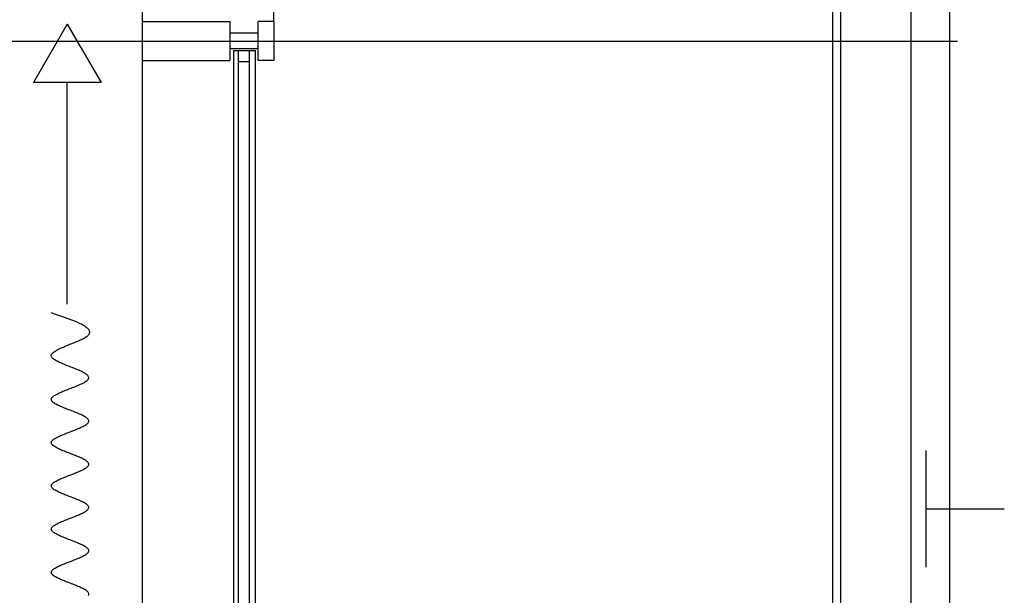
# Model space of a CAD drawing. Header units: millimetres. Extents: x 2502971067 to 2502991033, y 5626762590 to 5626807088.
# Tile 98 of 109: x 2502989598 to 2502990860, y 5626795699 to 5626796437. Entities that reach past the tile are written whole.
import ezdxf

# ---------------------------------------------------------------- set-up
doc = ezdxf.new("R2010")
doc.units = ezdxf.units.MM
for name, color, linetype in [('A_Fenster-Fassade', 2, 'Continuous'), ('A_Geländer', 2, 'Continuous'), ('A_Raster', 253, 'Continuous'), ('I_Möbel', 2, 'Continuous')]:
    doc.layers.add(name, color=color, linetype=linetype)

msp = doc.modelspace()

# ---------------------------------------------------------------- linework, layer by layer
at = {"layer": 'A_Fenster-Fassade'}
for p, q in [((2502989755, 5626772434.99819), (2502989755, 5626805959.996645)), ((2502989923.37799, 5626796435.00073), (2502989923.37799, 5626797584.99974)), ((2502989755, 5626796434.99745), (2502989867.189, 5626796434.99745)), ((2502989867.189, 5626796434.99645), (2502989867.189, 5626796384.99645)), ((2502989923.37799, 5626796435.00073), (2502989903.37799, 5626796435.00073)), ((2502989923.489, 5626796434.99645), (2502989903.489, 5626796434.99645)), ((2502989903.489, 5626796384.99545), (2502989903.489, 5626796434.99545)), ((2502989923.489, 5626796434.99545), (2502989923.489, 5626796384.99545)), ((2502989903.495, 5626796419.99645), (2502989867.195, 5626796419.99645)), ((2502989903.495, 5626796399.99645), (2502989867.195, 5626796399.99645)), ((2502989872.195, 5626796397.77366), (2502989900.195, 5626796397.77366)), ((2502989872.195, 5626795222.22722), (2502989872.195, 5626796397.77366)), ((2502989878.195, 5626795222.22722), (2502989878.195, 5626796397.77366)), ((2502989892.195, 5626795222.22722), (2502989892.195, 5626796397.77366)), ((2502989900.195, 5626795222.22722), (2502989900.195, 5626796397.77366)), ((2502989755, 5626796384.99745), (2502989867.189, 5626796384.99648)), ((2502989878.195, 5626796383.77366), (2502989892.195, 5626796383.77366)), ((2502989923.489, 5626796384.99645), (2502989903.489, 5626796384.99645))]:
    msp.add_line(p, q, dxfattribs=at)
at = {"layer": 'A_Geländer'}
for p, q in [((2502990639.999, 5626796410.002), (2502990639.999, 5626797610.003)), ((2502990740, 5626797610.003), (2502990740, 5626796410.002)), ((2502990790.001, 5626796410.002), (2502990790.001, 5626797610.003)), ((2502990639.999, 5626795210.002), (2502990639.999, 5626796409.999)), ((2502990740, 5626796409.999), (2502990740, 5626795210.002)), ((2502990790.001, 5626795210.002), (2502990790.001, 5626796409.999)), ((2502990760, 5626795746.57), (2502990760, 5626795885.001)), ((2502990760, 5626795810.001), (2502990860.001, 5626795810.001)), ((2502990760, 5626795735), (2502990760, 5626795746.57))]:
    msp.add_line(p, q, dxfattribs=at)
at = {"layer": 'A_Raster'}
for p, q in [((2502990650, 5626806160), (2502990650, 5626762660)), ((2502971300, 5626796410), (2502990800, 5626796410))]:
    msp.add_line(p, q, dxfattribs=at)
at = {"layer": 'I_Möbel'}
for p, q in [((2502989658.66201, 5626796431.55682), (2502989615.37947, 5626796356.58925)), ((2502989658.66201, 5626796431.55682), (2502989701.94456, 5626796356.58925)), ((2502989701.94456, 5626796356.58925), (2502989615.37947, 5626796356.58925)), ((2502989658.66201, 5626796072.62119), (2502989658.66201, 5626796356.58925)), ((2502989645.11198, 5626796058.88276), (2502989638.20202, 5626796061.19286)), ((2502989651.89988, 5626796056.57267), (2502989645.11198, 5626796058.88276)), ((2502989658.4437, 5626796054.26257), (2502989651.89988, 5626796056.57267)), ((2502989664.62138, 5626796051.95247), (2502989658.4437, 5626796054.26257)), ((2502989670.31088, 5626796049.64237), (2502989664.62138, 5626796051.95247)), ((2502989675.39015, 5626796047.33227), (2502989670.31088, 5626796049.64237)), ((2502989676.7767, 5626796046.63925), (2502989675.39015, 5626796047.33227)), ((2502989678.09404, 5626796045.94622), (2502989676.7767, 5626796046.63925)), ((2502989679.33889, 5626796045.25319), (2502989678.09404, 5626796045.94622)), ((2502989680.50794, 5626796044.56016), (2502989679.33889, 5626796045.25319)), ((2502989681.59792, 5626796043.86713), (2502989680.50794, 5626796044.56016)), ((2502989682.60551, 5626796043.1741), (2502989681.59792, 5626796043.86713)), ((2502989683.52742, 5626796042.48107), (2502989682.60551, 5626796043.1741)), ((2502989681.93914, 5626796030.00654), (2502989683.01339, 5626796030.69957)), ((2502989683.01339, 5626796030.69957), (2502989683.98573, 5626796031.3926)), ((2502989684.36037, 5626796041.78804), (2502989683.52742, 5626796042.48107)), ((2502989683.98573, 5626796031.3926), (2502989684.84867, 5626796032.08563)), ((2502989685.10105, 5626796041.09501), (2502989684.36037, 5626796041.78804)), ((2502989684.84867, 5626796032.08563), (2502989685.59476, 5626796032.77866)), ((2502989685.74616, 5626796040.40198), (2502989685.10105, 5626796041.09501)), ((2502989685.59476, 5626796032.77866), (2502989686.2165, 5626796033.47169)), ((2502989686.29242, 5626796039.70895), (2502989685.74616, 5626796040.40198)), ((2502989686.2165, 5626796033.47169), (2502989686.70824, 5626796034.16472)), ((2502989686.73653, 5626796039.01592), (2502989686.29242, 5626796039.70895)), ((2502989686.70824, 5626796034.16472), (2502989687.07146, 5626796034.85775)), ((2502989687.07519, 5626796038.32289), (2502989686.73653, 5626796039.01592)), ((2502989687.07146, 5626796034.85775), (2502989687.30946, 5626796035.55078)), ((2502989687.30511, 5626796037.62986), (2502989687.07519, 5626796038.32289)), ((2502989687.42299, 5626796036.93683), (2502989687.30511, 5626796037.62986)), ((2502989687.30946, 5626796035.55078), (2502989687.42554, 5626796036.24381)), ((2502989687.42554, 5626796036.24381), (2502989687.42299, 5626796036.93683)), ((2502989653.69479, 5626796017.53201), (2502989655.32556, 5626796018.22504)), ((2502989655.32556, 5626796018.22504), (2502989656.98894, 5626796018.91807)), ((2502989656.98894, 5626796018.91807), (2502989658.67746, 5626796019.6111)), ((2502989658.67746, 5626796019.6111), (2502989660.38363, 5626796020.30413)), ((2502989660.38363, 5626796020.30413), (2502989662.09999, 5626796020.99716)), ((2502989662.09999, 5626796020.99716), (2502989663.81906, 5626796021.69019)), ((2502989663.81906, 5626796021.69019), (2502989665.53337, 5626796022.38322)), ((2502989665.53337, 5626796022.38322), (2502989667.23544, 5626796023.07625)), ((2502989667.23544, 5626796023.07625), (2502989668.91781, 5626796023.76928)), ((2502989668.91781, 5626796023.76928), (2502989670.57299, 5626796024.46231)), ((2502989670.57299, 5626796024.46231), (2502989672.19352, 5626796025.15534)), ((2502989672.19352, 5626796025.15534), (2502989673.77193, 5626796025.84837)), ((2502989673.77193, 5626796025.84837), (2502989675.30073, 5626796026.54139)), ((2502989675.30073, 5626796026.54139), (2502989676.77245, 5626796027.23442)), ((2502989676.77245, 5626796027.23442), (2502989678.17963, 5626796027.92745)), ((2502989678.17963, 5626796027.92745), (2502989679.51479, 5626796028.62048)), ((2502989679.51479, 5626796028.62048), (2502989680.77045, 5626796029.31351)), ((2502989680.77045, 5626796029.31351), (2502989681.93914, 5626796030.00654)), ((2502989638.13507, 5626796006.44354), (2502989638.22777, 5626796007.13657)), ((2502989638.20202, 5626796005.75051), (2502989638.13507, 5626796006.44354)), ((2502989638.43343, 5626796005.05749), (2502989638.20202, 5626796005.75051)), ((2502989638.22777, 5626796007.13657), (2502989638.47265, 5626796007.8296)), ((2502989638.47265, 5626796007.8296), (2502989638.86224, 5626796008.52263)), ((2502989638.86224, 5626796008.52263), (2502989639.38906, 5626796009.21566)), ((2502989639.38906, 5626796009.21566), (2502989640.04564, 5626796009.90869)), ((2502989640.04564, 5626796009.90869), (2502989640.8245, 5626796010.60172)), ((2502989640.8245, 5626796010.60172), (2502989641.71818, 5626796011.29475)), ((2502989641.71818, 5626796011.29475), (2502989642.7192, 5626796011.98778)), ((2502989642.7192, 5626796011.98778), (2502989643.82009, 5626796012.68081)), ((2502989643.82009, 5626796012.68081), (2502989645.01337, 5626796013.37384)), ((2502989645.01337, 5626796013.37384), (2502989646.29157, 5626796014.06687)), ((2502989646.29157, 5626796014.06687), (2502989647.64721, 5626796014.7599)), ((2502989647.64721, 5626796014.7599), (2502989649.07283, 5626796015.45293)), ((2502989649.07283, 5626796015.45293), (2502989650.56095, 5626796016.14595)), ((2502989650.56095, 5626796016.14595), (2502989652.10409, 5626796016.83898)), ((2502989652.10409, 5626796016.83898), (2502989653.69479, 5626796017.53201)), ((2502989638.82336, 5626796004.36446), (2502989638.43343, 5626796005.05749)), ((2502989639.36324, 5626796003.67143), (2502989638.82336, 5626796004.36446)), ((2502989640.04447, 5626796002.9784), (2502989639.36324, 5626796003.67143)), ((2502989640.85845, 5626796002.28537), (2502989640.04447, 5626796002.9784)), ((2502989641.79659, 5626796001.59234), (2502989640.85845, 5626796002.28537)), ((2502989642.85031, 5626796000.89931), (2502989641.79659, 5626796001.59234)), ((2502989644.011, 5626796000.20628), (2502989642.85031, 5626796000.89931)), ((2502989645.27007, 5626795999.51325), (2502989644.011, 5626796000.20628)), ((2502989646.61893, 5626795998.82022), (2502989645.27007, 5626795999.51325)), ((2502989648.049, 5626795998.12719), (2502989646.61893, 5626795998.82022)), ((2502989649.55166, 5626795997.43416), (2502989648.049, 5626795998.12719)), ((2502989651.11834, 5626795996.74113), (2502989649.55166, 5626795997.43416)), ((2502989652.74044, 5626795996.0481), (2502989651.11834, 5626795996.74113)), ((2502989654.40936, 5626795995.35507), (2502989652.74044, 5626795996.0481)), ((2502989656.11652, 5626795994.66205), (2502989654.40936, 5626795995.35507)), ((2502989657.85331, 5626795993.96902), (2502989656.11652, 5626795994.66205)), ((2502989659.61115, 5626795993.27599), (2502989657.85331, 5626795993.96902)), ((2502989661.38145, 5626795992.58296), (2502989659.61115, 5626795993.27599)), ((2502989663.15561, 5626795991.88993), (2502989661.38145, 5626795992.58296)), ((2502989664.92504, 5626795991.1969), (2502989663.15561, 5626795991.88993)), ((2502989666.68114, 5626795990.50387), (2502989664.92504, 5626795991.1969)), ((2502989668.41532, 5626795989.81084), (2502989666.68114, 5626795990.50387)), ((2502989670.11899, 5626795989.11781), (2502989668.41532, 5626795989.81084)), ((2502989671.78357, 5626795988.42478), (2502989670.11899, 5626795989.11781)), ((2502989673.40044, 5626795987.73175), (2502989671.78357, 5626795988.42478)), ((2502989674.96102, 5626795987.03872), (2502989673.40044, 5626795987.73175)), ((2502989676.45673, 5626795986.34569), (2502989674.96102, 5626795987.03872)), ((2502989677.87895, 5626795985.65266), (2502989676.45673, 5626795986.34569)), ((2502989679.21911, 5626795984.95963), (2502989677.87895, 5626795985.65266)), ((2502989680.46861, 5626795984.2666), (2502989679.21911, 5626795984.95963)), ((2502989681.61885, 5626795983.57358), (2502989680.46861, 5626795984.2666)), ((2502989682.66125, 5626795982.88055), (2502989681.61885, 5626795983.57358)), ((2502989683.58721, 5626795982.18752), (2502989682.66125, 5626795982.88055)), ((2502989684.38813, 5626795981.49449), (2502989683.58721, 5626795982.18752)), ((2502989685.05543, 5626795980.80146), (2502989684.38813, 5626795981.49449)), ((2502989685.58051, 5626795980.10843), (2502989685.05543, 5626795980.80146)), ((2502989685.95478, 5626795979.4154), (2502989685.58051, 5626795980.10843)), ((2502989669.04387, 5626795966.94087), (2502989670.75239, 5626795967.6339)), ((2502989670.75239, 5626795967.6339), (2502989672.41771, 5626795968.32693)), ((2502989672.41771, 5626795968.32693), (2502989674.03094, 5626795969.01996)), ((2502989674.03094, 5626795969.01996), (2502989675.58319, 5626795969.71299)), ((2502989675.58319, 5626795969.71299), (2502989677.06556, 5626795970.40602)), ((2502989677.06556, 5626795970.40602), (2502989678.46916, 5626795971.09905)), ((2502989678.46916, 5626795971.09905), (2502989679.78511, 5626795971.79208)), ((2502989679.78511, 5626795971.79208), (2502989681.00449, 5626795972.48511)), ((2502989681.00449, 5626795972.48511), (2502989682.11844, 5626795973.17814)), ((2502989682.11844, 5626795973.17814), (2502989683.11804, 5626795973.87116)), ((2502989683.11804, 5626795973.87116), (2502989683.99441, 5626795974.56419)), ((2502989683.99441, 5626795974.56419), (2502989684.73865, 5626795975.25722)), ((2502989684.73865, 5626795975.25722), (2502989685.34187, 5626795975.95025)), ((2502989685.34187, 5626795975.95025), (2502989685.79519, 5626795976.64328)), ((2502989685.79519, 5626795976.64328), (2502989686.08969, 5626795977.33631)), ((2502989686.16964, 5626795978.72237), (2502989685.95478, 5626795979.4154)), ((2502989686.08969, 5626795977.33631), (2502989686.2165, 5626795978.02934)), ((2502989686.2165, 5626795978.02934), (2502989686.16964, 5626795978.72237)), ((2502989641.04185, 5626795954.46634), (2502989642.00722, 5626795955.15937)), ((2502989642.00722, 5626795955.15937), (2502989643.08946, 5626795955.8524)), ((2502989643.08946, 5626795955.8524), (2502989644.27969, 5626795956.54543)), ((2502989644.27969, 5626795956.54543), (2502989645.56901, 5626795957.23846)), ((2502989645.56901, 5626795957.23846), (2502989646.94852, 5626795957.93149)), ((2502989646.94852, 5626795957.93149), (2502989648.40934, 5626795958.62452)), ((2502989648.40934, 5626795958.62452), (2502989649.94257, 5626795959.31755)), ((2502989649.94257, 5626795959.31755), (2502989651.53932, 5626795960.01058)), ((2502989651.53932, 5626795960.01058), (2502989653.19069, 5626795960.70361)), ((2502989653.19069, 5626795960.70361), (2502989654.8878, 5626795961.39664)), ((2502989654.8878, 5626795961.39664), (2502989656.62175, 5626795962.08967)), ((2502989656.62175, 5626795962.08967), (2502989658.38364, 5626795962.7827)), ((2502989658.38364, 5626795962.7827), (2502989660.16458, 5626795963.47572)), ((2502989660.16458, 5626795963.47572), (2502989661.95569, 5626795964.16875)), ((2502989661.95569, 5626795964.16875), (2502989663.74807, 5626795964.86178)), ((2502989663.74807, 5626795964.86178), (2502989665.53282, 5626795965.55481)), ((2502989665.53282, 5626795965.55481), (2502989667.30105, 5626795966.24784)), ((2502989667.30105, 5626795966.24784), (2502989669.04387, 5626795966.94087)), ((2502989638.20202, 5626795950.30817), (2502989638.27939, 5626795951.0012)), ((2502989638.30081, 5626795949.61514), (2502989638.20202, 5626795950.30817)), ((2502989638.27939, 5626795951.0012), (2502989638.52698, 5626795951.69423)), ((2502989638.56975, 5626795948.92211), (2502989638.30081, 5626795949.61514)), ((2502989638.52698, 5626795951.69423), (2502989638.93592, 5626795952.38726)), ((2502989638.99986, 5626795948.22908), (2502989638.56975, 5626795948.92211)), ((2502989638.93592, 5626795952.38726), (2502989639.49731, 5626795953.08028)), ((2502989639.58219, 5626795947.53605), (2502989638.99986, 5626795948.22908)), ((2502989639.49731, 5626795953.08028), (2502989640.20225, 5626795953.77331)), ((2502989640.30774, 5626795946.84302), (2502989639.58219, 5626795947.53605)), ((2502989640.20225, 5626795953.77331), (2502989641.04185, 5626795954.46634)), ((2502989641.16756, 5626795946.14999), (2502989640.30774, 5626795946.84302)), ((2502989642.15266, 5626795945.45696), (2502989641.16756, 5626795946.14999)), ((2502989643.25408, 5626795944.76393), (2502989642.15266, 5626795945.45696)), ((2502989644.46283, 5626795944.0709), (2502989643.25408, 5626795944.76393)), ((2502989645.76995, 5626795943.37787), (2502989644.46283, 5626795944.0709)), ((2502989647.16647, 5626795942.68484), (2502989645.76995, 5626795943.37787)), ((2502989648.64341, 5626795941.99182), (2502989647.16647, 5626795942.68484)), ((2502989650.19179, 5626795941.29879), (2502989648.64341, 5626795941.99182)), ((2502989651.80264, 5626795940.60576), (2502989650.19179, 5626795941.29879)), ((2502989653.467, 5626795939.91273), (2502989651.80264, 5626795940.60576)), ((2502989655.17588, 5626795939.2197), (2502989653.467, 5626795939.91273)), ((2502989656.92031, 5626795938.52667), (2502989655.17588, 5626795939.2197)), ((2502989658.69133, 5626795937.83364), (2502989656.92031, 5626795938.52667)), ((2502989660.47995, 5626795937.14061), (2502989658.69133, 5626795937.83364)), ((2502989662.27721, 5626795936.44758), (2502989660.47995, 5626795937.14061)), ((2502989664.07412, 5626795935.75455), (2502989662.27721, 5626795936.44758)), ((2502989665.86173, 5626795935.06152), (2502989664.07412, 5626795935.75455)), ((2502989667.63105, 5626795934.36849), (2502989665.86173, 5626795935.06152)), ((2502989669.3731, 5626795933.67546), (2502989667.63105, 5626795934.36849)), ((2502989671.07893, 5626795932.98243), (2502989669.3731, 5626795933.67546)), ((2502989672.73954, 5626795932.2894), (2502989671.07893, 5626795932.98243)), ((2502989674.34598, 5626795931.59637), (2502989672.73954, 5626795932.2894)), ((2502989675.88927, 5626795930.90335), (2502989674.34598, 5626795931.59637)), ((2502989677.36043, 5626795930.21032), (2502989675.88927, 5626795930.90335)), ((2502989678.75049, 5626795929.51729), (2502989677.36043, 5626795930.21032)), ((2502989680.05048, 5626795928.82426), (2502989678.75049, 5626795929.51729)), ((2502989680.0014, 5626795916.34973), (2502989681.20731, 5626795917.04276)), ((2502989681.25142, 5626795928.13123), (2502989680.05048, 5626795928.82426)), ((2502989681.20731, 5626795917.04276), (2502989682.30537, 5626795917.73579)), ((2502989682.34434, 5626795927.4382), (2502989681.25142, 5626795928.13123)), ((2502989682.30537, 5626795917.73579), (2502989683.28659, 5626795918.42882)), ((2502989683.32027, 5626795926.74517), (2502989682.34434, 5626795927.4382)), ((2502989683.28659, 5626795918.42882), (2502989684.14197, 5626795919.12185)), ((2502989684.17024, 5626795926.05214), (2502989683.32027, 5626795926.74517)), ((2502989684.14197, 5626795919.12185), (2502989684.86252, 5626795919.81488)), ((2502989684.88526, 5626795925.35911), (2502989684.17024, 5626795926.05214)), ((2502989684.86252, 5626795919.81488), (2502989685.43924, 5626795920.50791)), ((2502989685.45637, 5626795924.66608), (2502989684.88526, 5626795925.35911)), ((2502989685.43924, 5626795920.50791), (2502989685.86314, 5626795921.20093)), ((2502989685.8746, 5626795923.97305), (2502989685.45637, 5626795924.66608)), ((2502989685.86314, 5626795921.20093), (2502989686.12523, 5626795921.89396)), ((2502989686.13097, 5626795923.28002), (2502989685.8746, 5626795923.97305)), ((2502989686.12523, 5626795921.89396), (2502989686.2165, 5626795922.58699)), ((2502989686.2165, 5626795922.58699), (2502989686.13097, 5626795923.28002)), ((2502989650.10737, 5626795903.8752), (2502989651.71641, 5626795904.56823)), ((2502989651.71641, 5626795904.56823), (2502989653.3795, 5626795905.26126)), ((2502989653.3795, 5626795905.26126), (2502989655.08766, 5626795905.95429)), ((2502989655.08766, 5626795905.95429), (2502989656.83189, 5626795906.64732)), ((2502989656.83189, 5626795906.64732), (2502989658.6032, 5626795907.34035)), ((2502989658.6032, 5626795907.34035), (2502989660.39259, 5626795908.03338)), ((2502989660.39259, 5626795908.03338), (2502989662.19106, 5626795908.72641)), ((2502989662.19106, 5626795908.72641), (2502989663.98962, 5626795909.41944)), ((2502989663.98962, 5626795909.41944), (2502989665.77928, 5626795910.11247)), ((2502989665.77928, 5626795910.11247), (2502989667.55104, 5626795910.80549)), ((2502989667.55104, 5626795910.80549), (2502989669.29591, 5626795911.49852)), ((2502989669.29591, 5626795911.49852), (2502989671.00489, 5626795912.19155)), ((2502989671.00489, 5626795912.19155), (2502989672.66899, 5626795912.88458)), ((2502989672.66899, 5626795912.88458), (2502989674.27921, 5626795913.57761)), ((2502989674.27921, 5626795913.57761), (2502989675.82655, 5626795914.27064)), ((2502989675.82655, 5626795914.27064), (2502989677.30203, 5626795914.96367)), ((2502989677.30203, 5626795914.96367), (2502989678.69665, 5626795915.6567)), ((2502989678.69665, 5626795915.6567), (2502989680.0014, 5626795916.34973)), ((2502989638.20202, 5626795894.86582), (2502989638.28975, 5626795895.55885)), ((2502989638.29129, 5626795894.17279), (2502989638.20202, 5626795894.86582)), ((2502989638.28975, 5626795895.55885), (2502989638.54847, 5626795896.25188)), ((2502989638.55154, 5626795893.47976), (2502989638.29129, 5626795894.17279)), ((2502989638.54847, 5626795896.25188), (2502989638.96918, 5626795896.94491)), ((2502989638.97377, 5626795892.78673), (2502989638.55154, 5626795893.47976)), ((2502989638.96918, 5626795896.94491), (2502989639.5429, 5626795897.63794)), ((2502989639.549, 5626795892.0937), (2502989638.97377, 5626795892.78673)), ((2502989639.5429, 5626795897.63794), (2502989640.26063, 5626795898.33097)), ((2502989640.2682, 5626795891.40067), (2502989639.549, 5626795892.0937)), ((2502989640.26063, 5626795898.33097), (2502989641.11337, 5626795899.024)), ((2502989641.11337, 5626795899.024), (2502989642.09213, 5626795899.71703)), ((2502989642.09213, 5626795899.71703), (2502989643.18791, 5626795900.41005)), ((2502989643.18791, 5626795900.41005), (2502989644.39173, 5626795901.10308)), ((2502989644.39173, 5626795901.10308), (2502989645.69457, 5626795901.79611)), ((2502989645.69457, 5626795901.79611), (2502989647.08746, 5626795902.48914)), ((2502989647.08746, 5626795902.48914), (2502989648.56139, 5626795903.18217)), ((2502989648.56139, 5626795903.18217), (2502989650.10737, 5626795903.8752)), ((2502989641.1224, 5626795890.70764), (2502989640.2682, 5626795891.40067)), ((2502989642.10257, 5626795890.01461), (2502989641.1224, 5626795890.70764)), ((2502989643.19973, 5626795889.32159), (2502989642.10257, 5626795890.01461)), ((2502989644.40488, 5626795888.62856), (2502989643.19973, 5626795889.32159)), ((2502989645.709, 5626795887.93553), (2502989644.40488, 5626795888.62856)), ((2502989647.10311, 5626795887.2425), (2502989645.709, 5626795887.93553)), ((2502989648.5782, 5626795886.54947), (2502989647.10311, 5626795887.2425)), ((2502989650.12526, 5626795885.85644), (2502989648.5782, 5626795886.54947)), ((2502989651.73531, 5626795885.16341), (2502989650.12526, 5626795885.85644)), ((2502989653.39934, 5626795884.47038), (2502989651.73531, 5626795885.16341)), ((2502989655.10834, 5626795883.77735), (2502989653.39934, 5626795884.47038)), ((2502989656.85333, 5626795883.08432), (2502989655.10834, 5626795883.77735)), ((2502989658.62529, 5626795882.39129), (2502989656.85333, 5626795883.08432)), ((2502989660.41523, 5626795881.69826), (2502989658.62529, 5626795882.39129)), ((2502989662.21414, 5626795881.00523), (2502989660.41523, 5626795881.69826)), ((2502989664.01303, 5626795880.3122), (2502989662.21414, 5626795881.00523)), ((2502989665.8029, 5626795879.61917), (2502989664.01303, 5626795880.3122)), ((2502989667.57474, 5626795878.92615), (2502989665.8029, 5626795879.61917)), ((2502989669.31955, 5626795878.23312), (2502989667.57474, 5626795878.92615)), ((2502989671.02834, 5626795877.54009), (2502989669.31955, 5626795878.23312)), ((2502989672.69209, 5626795876.84706), (2502989671.02834, 5626795877.54009)), ((2502989674.30183, 5626795876.15403), (2502989672.69209, 5626795876.84706)), ((2502989675.84853, 5626795875.461), (2502989674.30183, 5626795876.15403)), ((2502989677.3232, 5626795874.76797), (2502989675.84853, 5626795875.461)), ((2502989678.71684, 5626795874.07494), (2502989677.3232, 5626795874.76797)), ((2502989680.02046, 5626795873.38191), (2502989678.71684, 5626795874.07494)), ((2502989681.22504, 5626795872.68888), (2502989680.02046, 5626795873.38191)), ((2502989682.32159, 5626795871.99585), (2502989681.22504, 5626795872.68888)), ((2502989683.30111, 5626795871.30282), (2502989682.32159, 5626795871.99585)), ((2502989684.15459, 5626795870.60979), (2502989683.30111, 5626795871.30282)), ((2502989684.87304, 5626795869.91676), (2502989684.15459, 5626795870.60979)), ((2502989685.44746, 5626795869.22373), (2502989684.87304, 5626795869.91676)), ((2502989685.86884, 5626795868.5307), (2502989685.44746, 5626795869.22373)), ((2502989685.86802, 5626795865.75859), (2502989686.12778, 5626795866.45162)), ((2502989686.12819, 5626795867.83768), (2502989685.86884, 5626795868.5307)), ((2502989686.12778, 5626795866.45162), (2502989686.2165, 5626795867.14465)), ((2502989686.2165, 5626795867.14465), (2502989686.12819, 5626795867.83768)), ((2502989662.20796, 5626795853.28406), (2502989664.00696, 5626795853.97709)), ((2502989664.00696, 5626795853.97709), (2502989665.79698, 5626795854.67012)), ((2502989665.79698, 5626795854.67012), (2502989667.56899, 5626795855.36315)), ((2502989667.56899, 5626795855.36315), (2502989669.31401, 5626795856.05618)), ((2502989669.31401, 5626795856.05618), (2502989671.02302, 5626795856.74921)), ((2502989671.02302, 5626795856.74921), (2502989672.68703, 5626795857.44224)), ((2502989672.68703, 5626795857.44224), (2502989674.29703, 5626795858.13526)), ((2502989674.29703, 5626795858.13526), (2502989675.84402, 5626795858.82829)), ((2502989675.84402, 5626795858.82829), (2502989677.31901, 5626795859.52132)), ((2502989677.31901, 5626795859.52132), (2502989678.71298, 5626795860.21435)), ((2502989678.71298, 5626795860.21435), (2502989680.01693, 5626795860.90738)), ((2502989680.01693, 5626795860.90738), (2502989681.22187, 5626795861.60041)), ((2502989681.22187, 5626795861.60041), (2502989682.31879, 5626795862.29344)), ((2502989682.31879, 5626795862.29344), (2502989683.29869, 5626795862.98647)), ((2502989683.29869, 5626795862.98647), (2502989684.15256, 5626795863.6795)), ((2502989684.15256, 5626795863.6795), (2502989684.87141, 5626795864.37253)), ((2502989684.87141, 5626795864.37253), (2502989685.44623, 5626795865.06556)), ((2502989685.44623, 5626795865.06556), (2502989685.86802, 5626795865.75859)), ((2502989638.55001, 5626795840.80953), (2502989638.97157, 5626795841.50256)), ((2502989638.97157, 5626795841.50256), (2502989639.54618, 5626795842.19559)), ((2502989639.54618, 5626795842.19559), (2502989640.26482, 5626795842.88862)), ((2502989640.26482, 5626795842.88862), (2502989641.11851, 5626795843.58165)), ((2502989641.11851, 5626795843.58165), (2502989642.09823, 5626795844.27468)), ((2502989642.09823, 5626795844.27468), (2502989643.19498, 5626795844.96771)), ((2502989643.19498, 5626795844.96771), (2502989644.39977, 5626795845.66074)), ((2502989644.39977, 5626795845.66074), (2502989645.70359, 5626795846.35377)), ((2502989645.70359, 5626795846.35377), (2502989647.09743, 5626795847.0468)), ((2502989647.09743, 5626795847.0468), (2502989648.57231, 5626795847.73982)), ((2502989648.57231, 5626795847.73982), (2502989650.1192, 5626795848.43285)), ((2502989650.1192, 5626795848.43285), (2502989651.72912, 5626795849.12588)), ((2502989651.72912, 5626795849.12588), (2502989653.39306, 5626795849.81891)), ((2502989653.39306, 5626795849.81891), (2502989655.10201, 5626795850.51194)), ((2502989655.10201, 5626795850.51194), (2502989656.84698, 5626795851.20497)), ((2502989656.84698, 5626795851.20497), (2502989658.61896, 5626795851.898)), ((2502989658.61896, 5626795851.898), (2502989660.40896, 5626795852.59103)), ((2502989660.40896, 5626795852.59103), (2502989662.20796, 5626795853.28406)), ((2502989638.20202, 5626795839.42347), (2502989638.29049, 5626795840.1165)), ((2502989638.2906, 5626795838.73044), (2502989638.20202, 5626795839.42347)), ((2502989638.29049, 5626795840.1165), (2502989638.55001, 5626795840.80953)), ((2502989638.55023, 5626795838.03741), (2502989638.2906, 5626795838.73044)), ((2502989638.9719, 5626795837.34438), (2502989638.55023, 5626795838.03741)), ((2502989639.54661, 5626795836.65136), (2502989638.9719, 5626795837.34438)), ((2502989640.26537, 5626795835.95833), (2502989639.54661, 5626795836.65136)), ((2502989641.11915, 5626795835.2653), (2502989640.26537, 5626795835.95833)), ((2502989642.09898, 5626795834.57227), (2502989641.11915, 5626795835.2653)), ((2502989643.19583, 5626795833.87924), (2502989642.09898, 5626795834.57227)), ((2502989644.40071, 5626795833.18621), (2502989643.19583, 5626795833.87924)), ((2502989645.70462, 5626795832.49318), (2502989644.40071, 5626795833.18621)), ((2502989647.09856, 5626795831.80015), (2502989645.70462, 5626795832.49318)), ((2502989648.57351, 5626795831.10712), (2502989647.09856, 5626795831.80015)), ((2502989650.12049, 5626795830.41409), (2502989648.57351, 5626795831.10712)), ((2502989651.73048, 5626795829.72106), (2502989650.12049, 5626795830.41409)), ((2502989653.39448, 5626795829.02803), (2502989651.73048, 5626795829.72106)), ((2502989655.1035, 5626795828.335), (2502989653.39448, 5626795829.02803)), ((2502989656.84852, 5626795827.64197), (2502989655.1035, 5626795828.335)), ((2502989658.62055, 5626795826.94894), (2502989656.84852, 5626795827.64197)), ((2502989660.41058, 5626795826.25592), (2502989658.62055, 5626795826.94894)), ((2502989662.20961, 5626795825.56289), (2502989660.41058, 5626795826.25592)), ((2502989664.00865, 5626795824.86986), (2502989662.20961, 5626795825.56289)), ((2502989665.79867, 5626795824.17683), (2502989664.00865, 5626795824.86986)), ((2502989667.57069, 5626795823.4838), (2502989665.79867, 5626795824.17683)), ((2502989669.3157, 5626795822.79077), (2502989667.57069, 5626795823.4838)), ((2502989671.0247, 5626795822.09774), (2502989669.3157, 5626795822.79077)), ((2502989672.68869, 5626795821.40471), (2502989671.0247, 5626795822.09774)), ((2502989674.29866, 5626795820.71168), (2502989672.68869, 5626795821.40471)), ((2502989675.8456, 5626795820.01865), (2502989674.29866, 5626795820.71168)), ((2502989677.32053, 5626795819.32562), (2502989675.8456, 5626795820.01865)), ((2502989678.71443, 5626795818.63259), (2502989677.32053, 5626795819.32562)), ((2502989680.0183, 5626795817.93956), (2502989678.71443, 5626795818.63259)), ((2502989681.22315, 5626795817.24653), (2502989680.0183, 5626795817.93956)), ((2502989682.31996, 5626795816.5535), (2502989681.22315, 5626795817.24653)), ((2502989683.29973, 5626795815.86048), (2502989682.31996, 5626795816.5535)), ((2502989684.15347, 5626795815.16745), (2502989683.29973, 5626795815.86048)), ((2502989674.29831, 5626795802.69292), (2502989675.84528, 5626795803.38595)), ((2502989675.84528, 5626795803.38595), (2502989677.32023, 5626795804.07898)), ((2502989677.32023, 5626795804.07898), (2502989678.71415, 5626795804.77201)), ((2502989678.71415, 5626795804.77201), (2502989680.01805, 5626795805.46503)), ((2502989680.01805, 5626795805.46503), (2502989681.22292, 5626795806.15806)), ((2502989681.22292, 5626795806.15806), (2502989682.31975, 5626795806.85109)), ((2502989682.31975, 5626795806.85109), (2502989683.29956, 5626795807.54412)), ((2502989683.29956, 5626795807.54412), (2502989684.15332, 5626795808.23715)), ((2502989684.15332, 5626795808.23715), (2502989684.87205, 5626795808.93018)), ((2502989684.87217, 5626795814.47442), (2502989684.15347, 5626795815.16745)), ((2502989684.87205, 5626795808.93018), (2502989685.44673, 5626795809.62321)), ((2502989685.44682, 5626795813.78139), (2502989684.87217, 5626795814.47442)), ((2502989685.44673, 5626795809.62321), (2502989685.86837, 5626795810.31624)), ((2502989685.86843, 5626795813.08836), (2502989685.44682, 5626795813.78139)), ((2502989685.86837, 5626795810.31624), (2502989686.12796, 5626795811.00927)), ((2502989686.12799, 5626795812.39533), (2502989685.86843, 5626795813.08836)), ((2502989686.12796, 5626795811.00927), (2502989686.2165, 5626795811.7023)), ((2502989686.2165, 5626795811.7023), (2502989686.12799, 5626795812.39533)), ((2502989644.40035, 5626795790.21839), (2502989645.70424, 5626795790.91142)), ((2502989645.70424, 5626795790.91142), (2502989647.09815, 5626795791.60445)), ((2502989647.09815, 5626795791.60445), (2502989648.57309, 5626795792.29748)), ((2502989648.57309, 5626795792.29748), (2502989650.12005, 5626795792.99051)), ((2502989650.12005, 5626795792.99051), (2502989651.73003, 5626795793.68354)), ((2502989651.73003, 5626795793.68354), (2502989653.39403, 5626795794.37657)), ((2502989653.39403, 5626795794.37657), (2502989655.10304, 5626795795.06959)), ((2502989655.10304, 5626795795.06959), (2502989656.84806, 5626795795.76262)), ((2502989656.84806, 5626795795.76262), (2502989658.62009, 5626795796.45565)), ((2502989658.62009, 5626795796.45565), (2502989660.41013, 5626795797.14868)), ((2502989660.41013, 5626795797.14868), (2502989662.20917, 5626795797.84171)), ((2502989662.20917, 5626795797.84171), (2502989664.00821, 5626795798.53474)), ((2502989664.00821, 5626795798.53474), (2502989665.79825, 5626795799.22777)), ((2502989665.79825, 5626795799.22777), (2502989667.57028, 5626795799.9208)), ((2502989667.57028, 5626795799.9208), (2502989669.31531, 5626795800.61383)), ((2502989669.31531, 5626795800.61383), (2502989671.02432, 5626795801.30686)), ((2502989671.02432, 5626795801.30686), (2502989672.68832, 5626795801.99989)), ((2502989672.68832, 5626795801.99989), (2502989674.29831, 5626795802.69292)), ((2502989638.20202, 5626795783.98113), (2502989638.29055, 5626795784.67415)), ((2502989638.29055, 5626795783.2881), (2502989638.20202, 5626795783.98113)), ((2502989638.29055, 5626795784.67415), (2502989638.55012, 5626795785.36718)), ((2502989638.55014, 5626795782.59507), (2502989638.29055, 5626795783.2881)), ((2502989638.55012, 5626795785.36718), (2502989638.97174, 5626795786.06021)), ((2502989638.97177, 5626795781.90204), (2502989638.55014, 5626795782.59507)), ((2502989638.97174, 5626795786.06021), (2502989639.54641, 5626795786.75324)), ((2502989639.54644, 5626795781.20901), (2502989638.97177, 5626795781.90204)), ((2502989639.54641, 5626795786.75324), (2502989640.26512, 5626795787.44627)), ((2502989640.26516, 5626795780.51598), (2502989639.54644, 5626795781.20901)), ((2502989640.26512, 5626795787.44627), (2502989641.11887, 5626795788.1393)), ((2502989641.11892, 5626795779.82295), (2502989640.26516, 5626795780.51598)), ((2502989641.11887, 5626795788.1393), (2502989642.09866, 5626795788.83233)), ((2502989642.09872, 5626795779.12992), (2502989641.11892, 5626795779.82295)), ((2502989642.09866, 5626795788.83233), (2502989643.19549, 5626795789.52536)), ((2502989643.19555, 5626795778.43689), (2502989642.09872, 5626795779.12992)), ((2502989643.19549, 5626795789.52536), (2502989644.40035, 5626795790.21839)), ((2502989644.40042, 5626795777.74386), (2502989643.19555, 5626795778.43689)), ((2502989645.70431, 5626795777.05083), (2502989644.40042, 5626795777.74386)), ((2502989647.09823, 5626795776.3578), (2502989645.70431, 5626795777.05083)), ((2502989648.57318, 5626795775.66477), (2502989647.09823, 5626795776.3578)), ((2502989650.12014, 5626795774.97174), (2502989648.57318, 5626795775.66477)), ((2502989651.73013, 5626795774.27871), (2502989650.12014, 5626795774.97174)), ((2502989653.39413, 5626795773.58569), (2502989651.73013, 5626795774.27871)), ((2502989655.10315, 5626795772.89266), (2502989653.39413, 5626795773.58569)), ((2502989656.84817, 5626795772.19963), (2502989655.10315, 5626795772.89266)), ((2502989658.62021, 5626795771.5066), (2502989656.84817, 5626795772.19963)), ((2502989660.41025, 5626795770.81357), (2502989658.62021, 5626795771.5066)), ((2502989662.20929, 5626795770.12054), (2502989660.41025, 5626795770.81357)), ((2502989664.00833, 5626795769.42751), (2502989662.20929, 5626795770.12054)), ((2502989665.79837, 5626795768.73448), (2502989664.00833, 5626795769.42751)), ((2502989667.5704, 5626795768.04145), (2502989665.79837, 5626795768.73448)), ((2502989669.31543, 5626795767.34842), (2502989667.5704, 5626795768.04145)), ((2502989671.02444, 5626795766.65539), (2502989669.31543, 5626795767.34842)), ((2502989672.68844, 5626795765.96236), (2502989671.02444, 5626795766.65539)), ((2502989674.29843, 5626795765.26933), (2502989672.68844, 5626795765.96236)), ((2502989675.84539, 5626795764.5763), (2502989674.29843, 5626795765.26933)), ((2502989677.32034, 5626795763.88327), (2502989675.84539, 5626795764.5763)), ((2502989678.71426, 5626795763.19025), (2502989677.32034, 5626795763.88327)), ((2502989680.01815, 5626795762.49722), (2502989678.71426, 5626795763.19025)), ((2502989681.22301, 5626795761.80419), (2502989680.01815, 5626795762.49722)), ((2502989682.31984, 5626795761.11116), (2502989681.22301, 5626795761.80419)), ((2502989683.29963, 5626795760.41813), (2502989682.31984, 5626795761.11116)), ((2502989683.29962, 5626795752.10178), (2502989684.15338, 5626795752.79481)), ((2502989684.15339, 5626795759.7251), (2502989683.29963, 5626795760.41813)), ((2502989684.15338, 5626795752.79481), (2502989684.8721, 5626795753.48783)), ((2502989684.8721, 5626795759.03207), (2502989684.15339, 5626795759.7251)), ((2502989685.44678, 5626795758.33904), (2502989684.8721, 5626795759.03207)), ((2502989684.8721, 5626795753.48783), (2502989685.44677, 5626795754.18086)), ((2502989685.44677, 5626795754.18086), (2502989685.8684, 5626795754.87389)), ((2502989685.8684, 5626795757.64601), (2502989685.44678, 5626795758.33904)), ((2502989686.12798, 5626795756.95298), (2502989685.8684, 5626795757.64601)), ((2502989685.8684, 5626795754.87389), (2502989686.12798, 5626795755.56692)), ((2502989686.2165, 5626795756.25995), (2502989686.12798, 5626795756.95298)), ((2502989686.12798, 5626795755.56692), (2502989686.2165, 5626795756.25995)), ((2502989655.10311, 5626795739.62725), (2502989656.84814, 5626795740.32028)), ((2502989656.84814, 5626795740.32028), (2502989658.62018, 5626795741.01331)), ((2502989658.62018, 5626795741.01331), (2502989660.41021, 5626795741.70634)), ((2502989660.41021, 5626795741.70634), (2502989662.20926, 5626795742.39936)), ((2502989662.20926, 5626795742.39936), (2502989664.0083, 5626795743.09239)), ((2502989664.0083, 5626795743.09239), (2502989665.79834, 5626795743.78542)), ((2502989665.79834, 5626795743.78542), (2502989667.57037, 5626795744.47845)), ((2502989667.57037, 5626795744.47845), (2502989669.3154, 5626795745.17148)), ((2502989669.3154, 5626795745.17148), (2502989671.02442, 5626795745.86451)), ((2502989671.02442, 5626795745.86451), (2502989672.68842, 5626795746.55754)), ((2502989672.68842, 5626795746.55754), (2502989674.2984, 5626795747.25057)), ((2502989674.2984, 5626795747.25057), (2502989675.84537, 5626795747.9436)), ((2502989675.84537, 5626795747.9436), (2502989677.32031, 5626795748.63663)), ((2502989677.32031, 5626795748.63663), (2502989678.71424, 5626795749.32966)), ((2502989678.71424, 5626795749.32966), (2502989680.01813, 5626795750.02269)), ((2502989680.01813, 5626795750.02269), (2502989681.22299, 5626795750.71572)), ((2502989681.22299, 5626795750.71572), (2502989682.31982, 5626795751.40875)), ((2502989682.31982, 5626795751.40875), (2502989683.29962, 5626795752.10178)), ((2502989638.20202, 5626795728.53878), (2502989638.29055, 5626795729.23181)), ((2502989638.29055, 5626795727.84575), (2502989638.20202, 5626795728.53878)), ((2502989638.29055, 5626795729.23181), (2502989638.55013, 5626795729.92484)), ((2502989638.55013, 5626795727.15272), (2502989638.29055, 5626795727.84575)), ((2502989638.55013, 5626795729.92484), (2502989638.97175, 5626795730.61787)), ((2502989638.97175, 5626795730.61787), (2502989639.54643, 5626795731.3109)), ((2502989639.54643, 5626795731.3109), (2502989640.26514, 5626795732.00392)), ((2502989640.26514, 5626795732.00392), (2502989641.1189, 5626795732.69695)), ((2502989641.1189, 5626795732.69695), (2502989642.0987, 5626795733.38998)), ((2502989642.0987, 5626795733.38998), (2502989643.19553, 5626795734.08301)), ((2502989643.19553, 5626795734.08301), (2502989644.40039, 5626795734.77604)), ((2502989644.40039, 5626795734.77604), (2502989645.70428, 5626795735.46907)), ((2502989645.70428, 5626795735.46907), (2502989647.0982, 5626795736.1621)), ((2502989647.0982, 5626795736.1621), (2502989648.57315, 5626795736.85513)), ((2502989648.57315, 5626795736.85513), (2502989650.12011, 5626795737.54816)), ((2502989650.12011, 5626795737.54816), (2502989651.7301, 5626795738.24119)), ((2502989651.7301, 5626795738.24119), (2502989653.3941, 5626795738.93422)), ((2502989653.3941, 5626795738.93422), (2502989655.10311, 5626795739.62725)), ((2502989638.97176, 5626795726.45969), (2502989638.55013, 5626795727.15272)), ((2502989639.54643, 5626795725.76666), (2502989638.97176, 5626795726.45969)), ((2502989640.26515, 5626795725.07363), (2502989639.54643, 5626795725.76666)), ((2502989641.1189, 5626795724.3806), (2502989640.26515, 5626795725.07363)), ((2502989642.0987, 5626795723.68757), (2502989641.1189, 5626795724.3806)), ((2502989643.19553, 5626795722.99454), (2502989642.0987, 5626795723.68757)), ((2502989644.40039, 5626795722.30151), (2502989643.19553, 5626795722.99454)), ((2502989645.70429, 5626795721.60848), (2502989644.40039, 5626795722.30151)), ((2502989647.09821, 5626795720.91546), (2502989645.70429, 5626795721.60848)), ((2502989648.57315, 5626795720.22243), (2502989647.09821, 5626795720.91546)), ((2502989650.12012, 5626795719.5294), (2502989648.57315, 5626795720.22243)), ((2502989651.73011, 5626795718.83637), (2502989650.12012, 5626795719.5294)), ((2502989653.39411, 5626795718.14334), (2502989651.73011, 5626795718.83637)), ((2502989655.10312, 5626795717.45031), (2502989653.39411, 5626795718.14334)), ((2502989656.84815, 5626795716.75728), (2502989655.10312, 5626795717.45031)), ((2502989658.62018, 5626795716.06425), (2502989656.84815, 5626795716.75728)), ((2502989660.41022, 5626795715.37122), (2502989658.62018, 5626795716.06425)), ((2502989662.20927, 5626795714.67819), (2502989660.41022, 5626795715.37122)), ((2502989664.00831, 5626795713.98516), (2502989662.20927, 5626795714.67819)), ((2502989665.79835, 5626795713.29213), (2502989664.00831, 5626795713.98516)), ((2502989667.57038, 5626795712.5991), (2502989665.79835, 5626795713.29213)), ((2502989669.31541, 5626795711.90607), (2502989667.57038, 5626795712.5991)), ((2502989671.02442, 5626795711.21304), (2502989669.31541, 5626795711.90607)), ((2502989672.68843, 5626795710.52002), (2502989671.02442, 5626795711.21304)), ((2502989674.29841, 5626795709.82699), (2502989672.68843, 5626795710.52002)), ((2502989675.84538, 5626795709.13396), (2502989674.29841, 5626795709.82699)), ((2502989677.32032, 5626795708.44093), (2502989675.84538, 5626795709.13396)), ((2502989678.71424, 5626795707.7479), (2502989677.32032, 5626795708.44093)), ((2502989680.01814, 5626795707.05487), (2502989678.71424, 5626795707.7479)), ((2502989681.223, 5626795706.36184), (2502989680.01814, 5626795707.05487)), ((2502989682.31983, 5626795705.66881), (2502989681.223, 5626795706.36184)), ((2502989683.29963, 5626795704.97578), (2502989682.31983, 5626795705.66881)), ((2502989684.15338, 5626795704.28275), (2502989683.29963, 5626795704.97578)), ((2502989684.8721, 5626795703.58972), (2502989684.15338, 5626795704.28275)), ((2502989685.44677, 5626795702.89669), (2502989684.8721, 5626795703.58972)), ((2502989685.8684, 5626795702.20366), (2502989685.44677, 5626795702.89669)), ((2502989686.12798, 5626795701.51063), (2502989685.8684, 5626795702.20366)), ((2502989685.44677, 5626795698.73852), (2502989685.8684, 5626795699.43155)), ((2502989685.8684, 5626795699.43155), (2502989686.12798, 5626795700.12458)), ((2502989686.2165, 5626795700.8176), (2502989686.12798, 5626795701.51063)), ((2502989686.12798, 5626795700.12458), (2502989686.2165, 5626795700.8176))]:
    msp.add_line(p, q, dxfattribs=at)

doc.saveas('drawing.dxf')
